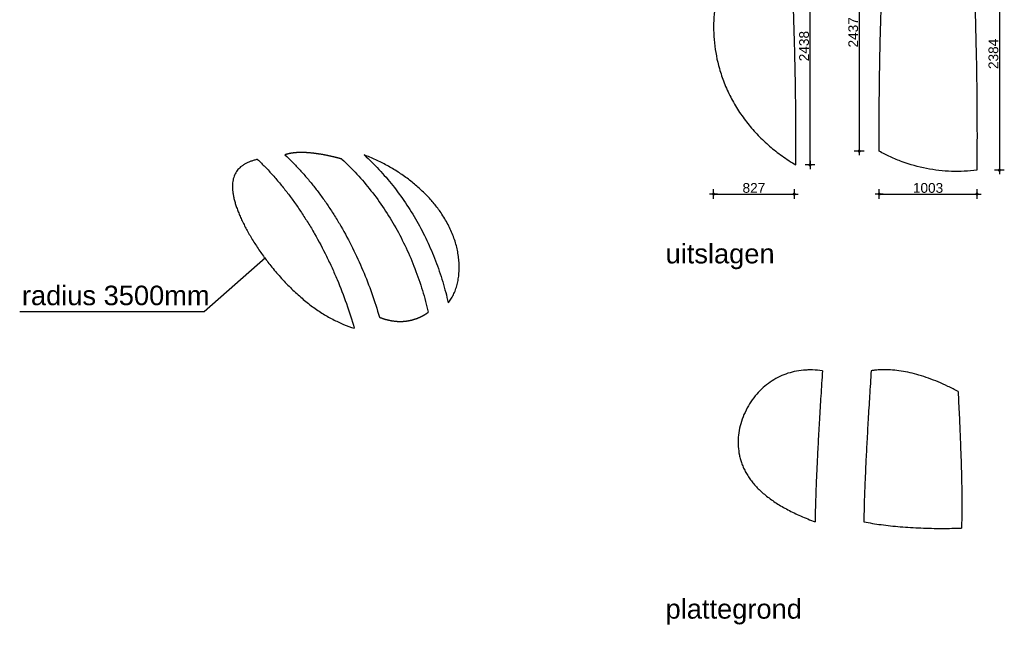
# Model space of a CAD drawing. Header units: metres. Extents: x 63115 to 703450, y -261936 to -53969.
# Tile 4 of 209: x 77963 to 88061, y -226956 to -220746. Entities that reach past the tile are written whole.
import ezdxf

# ---------------------------------------------------------------- set-up
doc = ezdxf.new("R2010")
doc.units = ezdxf.units.M
doc.header["$PDMODE"] = 35
doc.header["$PDSIZE"] = 50
doc.layers.get('0').update_dxf_attribs({"true_color": 0x83b7c5})
doc.layers.get('DEFPOINTS').update_dxf_attribs({"color": 6})
for name, color, linetype in [('_05text5', 8, 'Continuous'), ('_06-DIMENSIONS', 7, 'Continuous'), ('Make2D$visible$lines', 1, 'Continuous')]:
    doc.layers.add(name, color=color, linetype=linetype)
doc.styles.add('NIO 1_5 klein', font='arial.ttf', dxfattribs={"height": 10})
doc.styles.add('NIOstandard', font='arial.ttf')
doc.dimstyles.new('NIO-50-KLEIN', dxfattribs={"dimtxt": 100, "dimasz": 10, "dimexe": 2, "dimexo": 5, "dimgap": 10, "dimtad": 1, "dimdec": 0, "dimzin": 0, "dimdsep": 46, "dimtxsty": 'NIOstandard', "dimblk1": 'MAATSTR', "dimblk2": 'MAATSTR', "dimsah": 1, "dimcen": 0, "dimdle": 1.5, "dimse1": 1, "dimse2": 1, "dimclrd": 7, "dimclre": 256, "dimclrt": 256, "dimazin": 0, "dimtfac": 1, "dimtdec": 0, "dimtofl": 0, "dimtmove": 1, "dimatfit": 2, "dimldrblk": 'MAATSTR', "dimfxl": 1, "dimtvp": 1, "dimtolj": 1, "dimtzin": 0, "dimarcsym": 0})

# ---------------------------------------------------------------- blocks, each defined once
blk = doc.blocks.new('MAATSTR')
at = {"linetype": 'Continuous'}
for p, q in [((-4.2, 0), (4.2, 0)), ((0, 5), (0, -5))]:
    blk.add_line(p, q, dxfattribs=at)
at = {"linetype": 'Continuous', "const_width": 1.5}
blk.add_lwpolyline([(-0.8, 0, 1), (0.8, 0, 1)], format="xyb", close=True, dxfattribs=at)
blk = doc.blocks.new('*D88')
at = {"layer": '_06-DIMENSIONS', "color": 7, "lineweight": -2, "transparency": 16777216}
blk.add_line((85089, -222534), (85896, -222534), dxfattribs=at)
at = {"layer": 'DEFPOINTS', "color": 0, "transparency": 16777216}
for p in [(85079, -220852), (85906, -220852), (85906, -222534)]:
    blk.add_point(p, dxfattribs=at)
at = {"layer": '_06-DIMENSIONS', "color": 7, "lineweight": -2, "transparency": 16777216, "xscale": 10, "yscale": 10, "zscale": 10, "rotation": 180}
blk.add_blockref('MAATSTR', (85079, -222534), dxfattribs=at)
at = {"layer": '_06-DIMENSIONS', "color": 7, "lineweight": -2, "transparency": 16777216, "xscale": 10, "yscale": 10, "zscale": 10}
blk.add_blockref('MAATSTR', (85906, -222534), dxfattribs=at)
at = {"layer": '_06-DIMENSIONS', "transparency": 16777216, "insert": (85493, -222472), "char_height": 100, "attachment_point": 5, "style": 'NIOstandard'}
blk.add_mtext('\\A1;827', dxfattribs=at)
blk = doc.blocks.new('*D89')
at = {"layer": '_06-DIMENSIONS', "color": 7, "lineweight": -2, "transparency": 16777216}
blk.add_line((86069, -222226), (86069, -219808), dxfattribs=at)
at = {"layer": 'DEFPOINTS', "color": 0, "transparency": 16777216}
for p in [(85924, -219798), (86069, -219798), (85924, -222236)]:
    blk.add_point(p, dxfattribs=at)
at = {"layer": '_06-DIMENSIONS', "color": 7, "lineweight": -2, "transparency": 16777216, "xscale": 10, "yscale": 10, "zscale": 10}
for p, rotation in [((86069, -219798), 90), ((86069, -222236), 270)]:
    blk.add_blockref('MAATSTR', p, dxfattribs=dict(at, rotation=rotation))
at = {"layer": '_06-DIMENSIONS', "transparency": 16777216, "insert": (86008, -221017), "char_height": 100, "attachment_point": 5, "rotation": 90, "style": 'NIOstandard'}
blk.add_mtext('\\A1;2438', dxfattribs=at)
blk = doc.blocks.new('*D90')
at = {"layer": '_06-DIMENSIONS', "color": 7, "lineweight": -2, "transparency": 16777216}
blk.add_line((86573, -219667), (86573, -222084), dxfattribs=at)
at = {"layer": 'DEFPOINTS', "color": 0, "transparency": 16777216}
for p in [(86840, -219657), (86573, -222094), (86778, -222094)]:
    blk.add_point(p, dxfattribs=at)
at = {"layer": '_06-DIMENSIONS', "color": 7, "lineweight": -2, "transparency": 16777216, "xscale": 10, "yscale": 10, "zscale": 10}
for p, rotation in [((86573, -219657), 90), ((86573, -222094), 270)]:
    blk.add_blockref('MAATSTR', p, dxfattribs=dict(at, rotation=rotation))
at = {"layer": '_06-DIMENSIONS', "transparency": 16777216, "insert": (86512, -220876), "char_height": 100, "attachment_point": 5, "rotation": 90, "style": 'NIOstandard'}
blk.add_mtext('\\A1;2437', dxfattribs=at)
blk = doc.blocks.new('*D91')
at = {"layer": '_06-DIMENSIONS', "color": 7, "lineweight": -2, "transparency": 16777216}
blk.add_line((88011, -219916), (88011, -222279), dxfattribs=at)
at = {"layer": 'DEFPOINTS', "color": 0, "transparency": 16777216}
for p in [(87732, -219906), (87780, -222289), (88011, -222289)]:
    blk.add_point(p, dxfattribs=at)
at = {"layer": '_06-DIMENSIONS', "color": 7, "lineweight": -2, "transparency": 16777216, "xscale": 10, "yscale": 10, "zscale": 10}
for p, rotation in [((88011, -219906), 90), ((88011, -222289), 270)]:
    blk.add_blockref('MAATSTR', p, dxfattribs=dict(at, rotation=rotation))
at = {"layer": '_06-DIMENSIONS', "transparency": 16777216, "insert": (87950, -221097), "char_height": 100, "attachment_point": 5, "rotation": 90, "style": 'NIOstandard'}
blk.add_mtext('\\A1;2384', dxfattribs=at)
blk = doc.blocks.new('*D93')
at = {"layer": '_06-DIMENSIONS', "color": 7, "lineweight": -2, "transparency": 16777216}
blk.add_line((86788, -222534), (87771, -222534), dxfattribs=at)
at = {"layer": 'DEFPOINTS', "color": 0, "transparency": 16777216}
for p in [(86778, -222094), (87781, -222099), (87781, -222534)]:
    blk.add_point(p, dxfattribs=at)
at = {"layer": '_06-DIMENSIONS', "color": 7, "lineweight": -2, "transparency": 16777216, "xscale": 10, "yscale": 10, "zscale": 10, "rotation": 180}
blk.add_blockref('MAATSTR', (86778, -222534), dxfattribs=at)
at = {"layer": '_06-DIMENSIONS', "color": 7, "lineweight": -2, "transparency": 16777216, "xscale": 10, "yscale": 10, "zscale": 10}
blk.add_blockref('MAATSTR', (87781, -222534), dxfattribs=at)
at = {"layer": '_06-DIMENSIONS', "transparency": 16777216, "insert": (87279, -222472), "char_height": 100, "attachment_point": 5, "style": 'NIOstandard'}
blk.add_mtext('\\A1;1003', dxfattribs=at)

msp = doc.modelspace()

# ---------------------------------------------------------------- linework, layer by layer
at = {"layer": '_06-DIMENSIONS'}
msp.add_lwpolyline([(77962.7, -223736.7), (79855.1, -223736.7), (80482.6, -223186)], dxfattribs=at)
at = {"layer": 'Make2D$visible$lines'}
for points, knots in [([(86777.9, -222094.4), (86777.5, -222003), (86777.3, -221810), (86779.8, -221413.7), (86788.9, -220905.7), (86808.9, -220286.3), (86828.3, -219870.1), (86839.5, -219657.1)], [1037.8759729, 1037.8759729, 1037.8759729, 1037.8759729, 1312.2083317, 1617.0213786, 2226.6434277, 2836.266854, 3476.366974, 3476.366974, 3476.366974, 3476.366974]), ([(85924, -222235.8), (85875.2, -222207.1), (85782.4, -222147), (85652.9, -222045.4), (85535.1, -221934.3), (85428.3, -221812.7), (85333.6, -221681.3), (85252.4, -221541.3), (85186.7, -221396.2), (85153, -221296.5), (85139, -221247.3), (85114.5, -221161.3), (85088.7, -221029.2), (85077.6, -220852.5), (85080.6, -220722.2), (85094.9, -220593.6), (85120.7, -220467.7), (85158, -220347.8), (85204.7, -220238.7), (85260.4, -220140.4), (85314, -220067.4), (85361.5, -220014.6), (85399.2, -219978.1), (85438.7, -219944.9), (85479.7, -219915.3), (85521.9, -219889.3), (85565.9, -219866.4), (85611.5, -219846.9), (85658.4, -219830.7), (85707.3, -219817.6), (85775, -219804.4), (85827.4, -219799.6), (85862.4, -219798.4), (85868.3, -219910), (85878.8, -220123.1), (85896.5, -220539.3), (85913, -221047.1), (85923.7, -221646.4), (85924.8, -222042.7), (85924, -222235.8)], [0, 0, 0, 0, 169.8037925, 331.5164675, 493.2233808, 654.9357817, 816.6440448, 978.3537892, 1140.0670526, 1293.6902111, 1293.6902111, 1293.6902111, 1561.9262067, 1696.0451891, 1824.3153886, 1952.6163631, 2083.8412086, 2209.2219426, 2328.7627831, 2439.5756979, 2547.474262, 2599.9657281, 2652.455666, 2704.9450885, 2754.5151934, 2804.0846706, 2853.6574109, 2903.233168, 2952.8056522, 3002.3745021, 3054.8603119, 3159.8333208, 3159.8333208, 3159.8333208, 3495.1229733, 3799.9334484, 4409.5568541, 5019.1789072, 5598.3243221, 5598.3243221, 5598.3243221, 5598.3243221]), ([(87731.7, -219905.6), (87736.9, -220014.7), (87746.1, -220223.2), (87761.3, -220630.3), (87774.8, -221126.9), (87782.1, -221713), (87781.3, -222100.5), (87779.6, -222289.3)], [4423.7527596, 4423.7527596, 4423.7527596, 4423.7527596, 4751.6242914, 5049.6905724, 5645.8207818, 6241.9498404, 6808.2766731, 6808.2766731, 6808.2766731, 6808.2766731]), ([(80683.7, -222132.1), (80709.8, -222156.4), (80762.4, -222207.4), (80839.4, -222288.4), (80914.9, -222374.4), (80988, -222464.5), (81058.7, -222558.2), (81127.4, -222656.2), (81193.9, -222758.4), (81279.8, -222900.7), (81379.3, -223085.5), (81485.1, -223315.9), (81576.9, -223553.1), (81628.4, -223715.2), (81651.6, -223797)], [0, 0, 0, 0, 106.9405259, 219.6259129, 335.3481078, 450.2028368, 567.5917417, 687.3695008, 809.3971105, 933.3308193, 1185.9151145, 1438.6688457, 1693.4190078, 1948.6519402, 1948.6519402, 1948.6519402, 1948.6519402]), ([(82357.9, -223650.6), (82362.9, -223644.7), (82372.6, -223632.1), (82386.4, -223611.9), (82399.4, -223590), (82415.7, -223558.7), (82433.5, -223516.2), (82450, -223462), (82462, -223404.2), (82469.1, -223344.1), (82471.3, -223282.2), (82468.6, -223219.6), (82461.3, -223156.8), (82449.4, -223094.4), (82432.9, -223031.6), (82412, -222969.4), (82386.6, -222907.5), (82357, -222846.5), (82322.8, -222785.8), (82297.4, -222746.2), (82284, -222726.6), (82262, -222694.4), (82214.9, -222632.1), (82135.5, -222543.8), (82047, -222459.8), (81949.2, -222380.5), (81843.3, -222306.7), (81750.2, -222251.1), (81673.1, -222210.4), (81614.4, -222182), (81555.5, -222156.1), (81515.9, -222140.4), (81496.3, -222133.1)], [0, 0, 0, 0, 23.3210084, 47.742283, 73.267077, 99.7304427, 153.5378281, 211.1448077, 269.727166, 330.3355021, 392.5730874, 455.4493284, 518.2314089, 581.9783822, 646.0266381, 712.8707899, 778.7325947, 846.6309099, 916.2055124, 987.6463334, 987.6463334, 987.6463334, 1104.4985209, 1221.7449534, 1343.419539, 1470.3824255, 1599.3060897, 1730.4030811, 1795.3765704, 1860.86972, 1925.8552607, 1988.5989082, 1988.5989082, 1988.5989082, 1988.5989082]), ([(81496.3, -222133.1), (81548.9, -222180.6), (81650.7, -222281), (81792.1, -222445.4), (81921.6, -222622.8), (82038.4, -222811.8), (82141.4, -223010.2), (82230.4, -223218.1), (82303.7, -223431.9), (82341.8, -223577.9), (82357.9, -223650.6)], [0, 0, 0, 0, 212.6631902, 428.6719634, 649.7861427, 871.0474106, 1094.8765859, 1319.9881722, 1549.0297842, 1772.3897202, 1772.3897202, 1772.3897202, 1772.3897202]), ([(87779.6, -222289.3), (87736.7, -222294.9), (87650.4, -222302.4), (87477.3, -222303.3), (87261.8, -222278.6), (87052.8, -222220.8), (86892.6, -222155), (86815.5, -222115.7), (86777.9, -222094.4)], [0, 0, 0, 0, 129.7314515, 259.4681271, 518.9367204, 778.4047623, 908.1429018, 1037.8759729, 1037.8759729, 1037.8759729, 1037.8759729]), ([(80401.9, -222178.4), (80390, -222181.2), (80367.2, -222187.1), (80334.5, -222197.7), (80304.4, -222209.8), (80276.6, -222223.6), (80251.5, -222238.9), (80229.2, -222255.7), (80209.7, -222273.9), (80192.7, -222293.7), (80178.1, -222315.3), (80166.1, -222338.6), (80156.8, -222363.4), (80150, -222390.1), (80145.7, -222418.3), (80143.9, -222448.3), (80144.6, -222479.6), (80147.8, -222513.9), (80153.8, -222550.8), (80162.6, -222590.4), (80174, -222631.3), (80187.9, -222673.5), (80204.2, -222717.3), (80223.1, -222762.6), (80245, -222810.7), (80269.2, -222859.4), (80296.1, -222910.1), (80325, -222961.1), (80356.7, -223013.7), (80401.7, -223084.2), (80461, -223170.2), (80511.7, -223236.7), (80537.4, -223268.8)], [0, 0, 0, 0, 36.7549494, 70.5392776, 103.2230306, 133.9084638, 163.5334746, 191.3752561, 217.6373128, 243.3493809, 269.5190297, 295.6456444, 322.0160946, 348.8886385, 378.124891, 407.4925416, 438.7792775, 472.1836339, 510.7304586, 550.8993097, 593.7231606, 638.1729962, 684.1785913, 733.9609693, 785.2904712, 842.8696194, 896.9795549, 957.2711408, 1018.7340512, 1081.1995795, 1208.3440102, 1331.9066876, 1331.9066876, 1331.9066876, 1331.9066876]), ([(80401.9, -222178.4), (80428.4, -222203.7), (80481.8, -222256.8), (80560.1, -222341.2), (80636.9, -222430.8), (80711.4, -222524.5), (80783.5, -222622), (80853.7, -222724.1), (80921.7, -222830.5), (81009.8, -222978.6), (81091.7, -223132.8), (81166.6, -223290.8), (81237, -223451.8), (81316, -223657), (81369.6, -223825.3), (81393.9, -223910.3)], [0, 0, 0, 0, 109.8908161, 225.8791162, 345.1771863, 463.7436031, 585.0730099, 709.0049147, 835.3842912, 963.842858, 1225.9055182, 1358.9001417, 1488.3774062, 1753.0326427, 2018.1779499, 2018.1779499, 2018.1779499, 2018.1779499]), ([(81266.4, -222175.5), (81320.2, -222224.8), (81424.4, -222328.9), (81569.1, -222499.2), (81701.9, -222683), (81821.9, -222878.8), (81927.9, -223084.2), (82019.8, -223299.4), (82095.6, -223520.6), (82135.2, -223671.7), (82152, -223746.8)], [0, 0, 0, 0, 218.890456, 441.6052198, 669.9009182, 898.590644, 1130.1030859, 1363.0360322, 1600.0535796, 1831.1325333, 1831.1325333, 1831.1325333, 1831.1325333]), ([(80537.4, -223268.8), (80553.3, -223288.8), (80585.4, -223327.8), (80635.3, -223385), (80686.1, -223440), (80738.1, -223492.9), (80790.8, -223543.3), (80844.3, -223591.2), (80898.5, -223636.5), (80970.3, -223692.4), (81060.6, -223755.1), (81170.8, -223819.4), (81281.5, -223871.6), (81356.6, -223898.9), (81393.9, -223910.3)], [0, 0, 0, 0, 76.7246814, 151.4590635, 227.6209075, 301.312076, 374.1750248, 446.0290438, 516.7310327, 586.1360438, 719.0793836, 846.1770253, 968.7014379, 1085.7358341, 1085.7358341, 1085.7358341, 1085.7358341]), ([(86195.8, -224346), (86162.3, -224341.6), (86112.3, -224337.4), (86046.9, -224337.5), (85984.2, -224341.2), (85908.3, -224352.5), (85820, -224377.6), (85736.9, -224413.6), (85658.8, -224460.6), (85586.7, -224517.7), (85520.1, -224585.6), (85461, -224663.1), (85410.7, -224749.4), (85371.6, -224840.8), (85345, -224934.4), (85331.1, -225028.6), (85330.2, -225121.1), (85340.3, -225197), (85354.7, -225255.3), (85364.2, -225284.4), (85369.4, -225298.7)], [0, 0, 0, 0, 101.3860056, 150.331557, 196.1507136, 289.6920689, 380.1043639, 471.066373, 560.7823795, 652.8330562, 746.63259, 845.321357, 944.7862853, 1045.7503229, 1142.7852368, 1236.2951372, 1330.8450964, 1419.4660131, 1465.3012558, 1511.0808087, 1511.0808087, 1511.0808087, 1511.0808087]), ([(86195.8, -224346), (86190.2, -224432.3), (86179.5, -224599.7), (86164.8, -224842.3), (86152.2, -225067.9), (86141.5, -225274.9), (86133, -225461.8), (86126.7, -225627.1), (86123.1, -225750.3), (86121.4, -225837), (86121, -225876), (86120.9, -225894.7)], [0, 0, 0, 0, 259.5681215, 502.9685849, 729.3922458, 937.3194733, 1124.908982, 1290.6737591, 1433.4005589, 1494.706594, 1550.6587464, 1550.6587464, 1550.6587464, 1550.6587464]), ([(86695.8, -224346), (86690.2, -224432.3), (86679.5, -224599.7), (86664.8, -224842.3), (86652.2, -225067.9), (86641.5, -225274.9), (86633, -225461.8), (86626.7, -225627.1), (86623.1, -225750.3), (86621.4, -225837), (86621, -225876), (86620.9, -225894.7)], [0, 0, 0, 0, 259.5681212, 502.9685847, 729.3922458, 937.3194727, 1124.9089815, 1290.6737593, 1433.4005589, 1494.7065939, 1550.6587458, 1550.6587458, 1550.6587458, 1550.6587458]), ([(87586.9, -224558.6), (87552.7, -224540.3), (87485.2, -224506), (87384.4, -224460.5), (87285.4, -224421.6), (87189.3, -224390), (87095.1, -224365.3), (87004.5, -224347.8), (86916, -224337.5), (86858.1, -224335.3), (86829.7, -224335.5), (86813.2, -224335.6), (86796.7, -224336.2), (86763.7, -224338.1), (86747.3, -224339.5), (86719.2, -224342.7), (86707.5, -224344.2), (86695.8, -224346)], [0, 0, 0, 0, 116.3086306, 227.0870926, 331.6587463, 435.3961924, 530.4744274, 623.7006124, 712.0763421, 797.401659, 797.401659, 797.401659, 846.9090086, 846.9090086, 896.3989382, 896.3989382, 931.9243833, 931.9243833, 931.9243833, 931.9243833]), ([(87586.9, -224558.6), (87591.1, -224638.9), (87598.8, -224794.6), (87608.7, -225019.9), (87616.4, -225227.1), (87621.9, -225414.4), (87625.3, -225581.3), (87626.3, -225708.1), (87625.9, -225798.9), (87625, -225857.6), (87623.6, -225910.1), (87622.2, -225943.1), (87621.4, -225958.9)], [0, 0, 0, 0, 241.2615725, 467.6732636, 676.5590602, 863.2074035, 1029.819487, 1177.4142606, 1243.7001226, 1302.0985608, 1353.6915124, 1401.2198458, 1401.2198458, 1401.2198458, 1401.2198458]), ([(85369.4, -225298.7), (85375, -225314.1), (85387.7, -225344.9), (85410.3, -225389.5), (85436.8, -225433.1), (85466.7, -225475.3), (85500.4, -225516.4), (85537.5, -225556), (85578.6, -225594.8), (85623.8, -225632.6), (85672.9, -225669.4), (85725.6, -225705), (85781.8, -225739.2), (85841.8, -225772.3), (85905.5, -225804.4), (85974, -225835.8), (86046.1, -225866.2), (86095.9, -225885.4), (86120.9, -225894.7)], [0, 0, 0, 0, 49.1168893, 99.9217106, 149.9138149, 202.0219213, 255.0817378, 309.2578262, 364.6846356, 424.4858253, 485.8631175, 548.8625788, 615.1358181, 683.1154013, 754.4073945, 829.10222, 909.1810132, 989.17703, 989.17703, 989.17703, 989.17703]), ([(86620.9, -225894.7), (86650.2, -225900.5), (86709, -225911.1), (86799.9, -225924.6), (86895, -225936.1), (86995.6, -225945.7), (87099.6, -225953.2), (87206.7, -225958.6), (87315.8, -225961.8), (87389.3, -225962.5), (87426.1, -225962.5), (87459, -225962.5), (87491.9, -225962.2), (87541.2, -225961.3), (87557.6, -225960.9), (87589.8, -225960.1), (87605.6, -225959.5), (87621.4, -225958.9)], [0, 0, 0, 0, 89.4972937, 179.1554569, 275.842589, 376.9149435, 482.1494767, 588.686714, 698.7524069, 809.3008545, 809.3008545, 809.3008545, 907.9623743, 907.9623743, 957.3033949, 957.3033949, 1004.9732976, 1004.9732976, 1004.9732976, 1004.9732976])]:
    msp.add_open_spline(points, degree=3, knots=knots, dxfattribs=at)
for points, weights, knots in [([(81266.4, -222175.5), (81241.4, -222168.3), (81192.2, -222155.3), (81119.1, -222138.7), (81047.6, -222125.4), (80979, -222115.7), (80923.5, -222110.5), (80881.9, -222108.5), (80853, -222107.9), (80825.5, -222108.3), (80799.2, -222109.6), (80773.8, -222111.9), (80757.4, -222114.1), (80749.4, -222115.4), (80740.6, -222116.8), (80732.1, -222118.5), (80715.6, -222122.2), (80707.6, -222124.3), (80694.3, -222128.4), (80688.9, -222130.2), (80683.7, -222132.1)], [1, 1, 1, 1, 1, 1, 1, 1, 1, 1, 1, 1, 1, 1, 0.998823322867, 0.997630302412, 0.995212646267, 0.993988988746, 0.991862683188, 0.990968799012, 0.990068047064], [0, 0, 0, 0, 77.9271705, 152.8012657, 224.8403477, 295.8442978, 360.6837512, 392.0200236, 420.7713855, 447.3609093, 474.4902447, 499.7035482, 524.0781028, 524.0781028, 524.0781028, 573.5854525, 573.5854525, 623.075382, 623.075382, 658.6008271, 658.6008271, 658.6008271, 658.6008271]), ([(81651.6, -223797), (81669.3, -223804), (81705.4, -223816.6), (81760.3, -223830.4), (81815.2, -223838.6), (81868.8, -223841.1), (81921, -223838.1), (81971.7, -223829.6), (82021.6, -223815.7), (82053.8, -223802.8), (82069.9, -223795.3), (82084.2, -223788.6), (82098.4, -223781.1), (82119.1, -223768.9), (82125.9, -223764.6), (82139.2, -223755.9), (82145.6, -223751.5), (82152, -223746.8)], [1, 1, 1, 1, 1, 1, 1, 1, 1, 1, 1, 1.00232136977, 1.00463474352, 1.00808458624, 1.00923071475, 1.01147801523, 1.01257805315, 1.01367462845], [0, 0, 0, 0, 57.0371424, 114.575792, 169.8395514, 223.2477751, 275.2925401, 326.4631655, 377.2065054, 430.4742398, 430.4742398, 430.4742398, 529.1357596, 529.1357596, 578.4767803, 578.4767803, 626.146683, 626.146683, 626.146683, 626.146683])]:
    msp.add_rational_spline(points, weights, degree=3, knots=knots, dxfattribs=at)

# ---------------------------------------------------------------- texts
at = {"layer": '_05text5', "ltscale": 50, "char_height": 200, "attachment_point": 1, "style": 'NIO 1_5 klein'}
for s, insert in [('uitslagen', (84587.2, -223045.1)), ('radius 3500mm', (77985.3, -223473.5)), ('plattegrond', (84587.2, -226687.9))]:
    msp.add_mtext(s, dxfattribs=dict(at, insert=insert))

# ---------------------------------------------------------------- dimensions: what is measured, and where the dimension line sits
at = {"layer": '_06-DIMENSIONS'}
for base, p1, p2, picture, middle in [((86572.8, -222094.4), (86839.5, -219657.1), (86777.9, -222094.4), '*D90', (86511.7, -220875.8)), ((86069.3, -219797.5), (85924, -222235.8), (85924, -219797.5), '*D89', (86008.2, -221016.6)), ((88011.3, -222289.3), (87731.7, -219905.6), (87779.6, -222289.3), '*D91', (87950.2, -221097.4))]:
    dim = msp.add_linear_dim(base=base, p1=p1, p2=p2, angle=90, dimstyle='NIO-50-KLEIN', override={"dimfxlon": 1, "dimarcsym": 1}, dxfattribs=at)
    dim.commit()
    dim.dimension.update_dxf_attribs({"geometry": picture, "text_midpoint": middle})
for base, p1, p2, picture, middle in [((85906.2, -222533.5), (85079.5, -220852.4), (85906.2, -220852.4), '*D88', (85492.8, -222472.5)), ((87780.8, -222533.5), (86777.9, -222094.4), (87780.8, -222098.8), '*D93', (87279.3, -222472.4))]:
    dim = msp.add_linear_dim(base=base, p1=p1, p2=p2, dimstyle='NIO-50-KLEIN', override={"dimfxlon": 1, "dimarcsym": 1}, dxfattribs=at)
    dim.commit()
    dim.dimension.update_dxf_attribs({"geometry": picture, "text_midpoint": middle})

doc.saveas('drawing.dxf')
